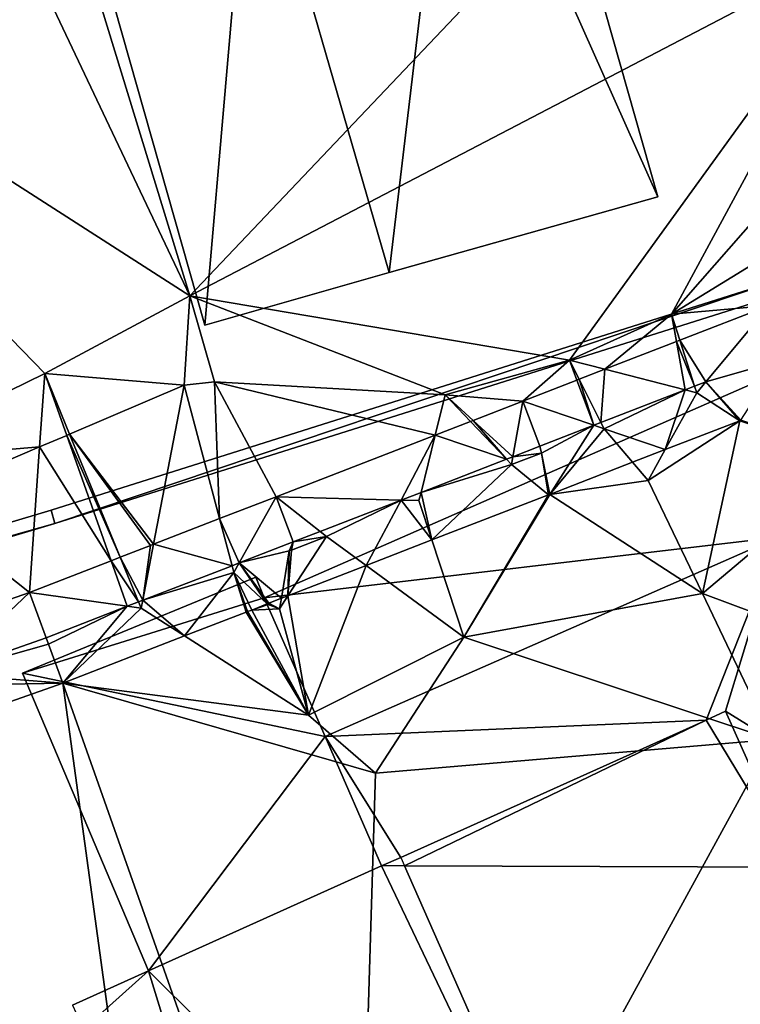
# Model space of a CAD drawing. Header units: inches. Extents: x 573046 to 573309, y 6670408 to 6670677.
# Tile 101 of 111: x 573228 to 573238, y 6670630 to 6670644. Entities that reach past the tile are written whole.
import ezdxf

# ---------------------------------------------------------------- set-up
doc = ezdxf.new("R2010")
doc.units = ezdxf.units.IN
doc.header["$MEASUREMENT"] = 0
for name, color, linetype in [('Bygning', 10, 'Continuous'), ('Objekter_Gjerde', 10, 'Continuous'), ('Objekter_Mur', 10, 'Continuous'), ('Terreng_ortofoto', 10, 'Continuous')]:
    doc.layers.add(name, color=color, linetype=linetype)

msp = doc.modelspace()

# ---------------------------------------------------------------- linework, layer by layer
at = {"layer": 'Terreng_ortofoto'}
for points in [[(573063.36, 6670640.044, 213.26), (573270.643, 6670672.982, 219), (573292.127, 6670676.396, 220.205)], [(573063.36, 6670640.044, 213.26), (573219.599, 6670664.87, 221.75), (573270.643, 6670672.982, 219)], [(573230.352, 6670640.251, 220.22), (573227.38, 6670649.927, 220.79), (573225.86, 6670649.71, 220.83)], [(573230.352, 6670640.251, 220.22), (573239.03, 6670649.39, 220), (573227.38, 6670649.927, 220.79)], [(573230.352, 6670640.251, 220.22), (573225.86, 6670649.71, 220.83), (573221.86, 6670645.71, 220.57)], [(573230.352, 6670640.251, 220.22), (573240.27, 6670645.43, 220), (573239.03, 6670649.39, 220)], [(573230.352, 6670640.251, 220.22), (573221.86, 6670645.71, 220.57), (573228.25, 6670639.13, 220.22)], [(573225.64, 6670637.85, 220.145), (573228.25, 6670639.13, 220.22), (573221.86, 6670645.71, 220.57)], [(573230.352, 6670640.251, 220.22), (573235.85, 6670639.32, 220), (573240.27, 6670645.43, 220)], [(573235.85, 6670639.32, 220), (573237.33, 6670639.99, 220), (573240.27, 6670645.43, 220)], [(573237.33, 6670639.99, 220), (573240.27, 6670643.34, 220), (573240.27, 6670645.43, 220)], [(573237.33, 6670639.99, 220), (573238.93, 6670640.97, 220), (573240.27, 6670643.34, 220)], [(573237.33, 6670639.99, 220), (573238.747, 6670640.114, 219.739), (573238.93, 6670640.97, 220)], [(573230.352, 6670640.251, 220.22), (573228.25, 6670639.13, 220.22), (573230.27, 6670638.96, 220)], [(573230.352, 6670640.251, 220.22), (573230.27, 6670638.96, 220), (573230.71, 6670639.01, 220)], [(573230.352, 6670640.251, 220.22), (573230.71, 6670639.01, 220), (573234.05, 6670638.82, 220)], [(573230.352, 6670640.251, 220.22), (573234.05, 6670638.82, 220), (573235.85, 6670639.32, 220)], [(573237.33, 6670639.99, 220), (573237.451, 6670639.611, 219.715), (573238.747, 6670640.114, 219.739)], [(573238.747, 6670640.114, 219.739), (573237.451, 6670639.611, 219.715), (573237.826, 6670639.006, 219.448)], [(573238.889, 6670639.311, 219.217), (573238.747, 6670640.114, 219.739), (573237.826, 6670639.006, 219.448)], [(573235.85, 6670639.32, 220), (573236.362, 6670639.189, 219.695), (573237.33, 6670639.99, 220)], [(573237.33, 6670639.99, 220), (573236.362, 6670639.189, 219.695), (573237.402, 6670639.592, 219.714)], [(573237.33, 6670639.99, 220), (573237.402, 6670639.592, 219.714), (573237.451, 6670639.611, 219.715)], [(573236.362, 6670639.189, 219.695), (573237.528, 6670638.89, 219.453), (573237.402, 6670639.592, 219.714)], [(573237.451, 6670639.611, 219.715), (573237.402, 6670639.592, 219.714), (573237.664, 6670638.943, 219.451)], [(573237.528, 6670638.89, 219.453), (573237.664, 6670638.943, 219.451), (573237.402, 6670639.592, 219.714)], [(573237.451, 6670639.611, 219.715), (573237.664, 6670638.943, 219.451), (573237.826, 6670639.006, 219.448)], [(573234.05, 6670638.82, 220), (573235.174, 6670638.728, 219.674), (573235.85, 6670639.32, 220)], [(573235.85, 6670639.32, 220), (573235.174, 6670638.728, 219.674), (573235.959, 6670639.033, 219.688)], [(573235.85, 6670639.32, 220), (573235.959, 6670639.033, 219.688), (573235.99, 6670639.045, 219.689)], [(573235.85, 6670639.32, 220), (573235.99, 6670639.045, 219.689), (573236.362, 6670639.189, 219.695)], [(573238.335, 6670638.452, 219), (573238.889, 6670639.311, 219.217), (573237.826, 6670639.006, 219.448)], [(573236.362, 6670639.189, 219.695), (573235.99, 6670639.045, 219.689), (573236.308, 6670638.417, 219.473)], [(573236.362, 6670639.189, 219.695), (573236.308, 6670638.417, 219.473), (573237.528, 6670638.89, 219.453)], [(573225.64, 6670637.85, 220.145), (573228.175, 6670638.064, 220), (573228.25, 6670639.13, 220.22)], [(573228.25, 6670639.13, 220.22), (573228.175, 6670638.064, 220), (573228.568, 6670638.232, 220)], [(573228.25, 6670639.13, 220.22), (573228.568, 6670638.232, 220), (573228.611, 6670638.251, 220)], [(573228.25, 6670639.13, 220.22), (573228.611, 6670638.251, 220), (573230.27, 6670638.96, 220)], [(573235.174, 6670638.728, 219.674), (573236.206, 6670638.378, 219.474), (573235.959, 6670639.033, 219.688)], [(573235.959, 6670639.033, 219.688), (573236.206, 6670638.378, 219.474), (573235.99, 6670639.045, 219.689)], [(573236.206, 6670638.378, 219.474), (573236.308, 6670638.417, 219.473), (573235.99, 6670639.045, 219.689)], [(573229.826, 6670636.655, 219.576), (573230.27, 6670638.96, 220), (573228.611, 6670638.251, 220)], [(573229.826, 6670636.655, 219.576), (573230.782, 6670637.026, 219.593), (573230.27, 6670638.96, 220)], [(573230.27, 6670638.96, 220), (573230.782, 6670637.026, 219.593), (573230.71, 6670639.01, 220)], [(573230.71, 6670639.01, 220), (573233.906, 6670638.237, 219.65), (573234.05, 6670638.82, 220)], [(573230.71, 6670639.01, 220), (573230.782, 6670637.026, 219.593), (573231.601, 6670637.343, 219.608)], [(573230.71, 6670639.01, 220), (573231.601, 6670637.343, 219.608), (573233.906, 6670638.237, 219.65)], [(573236.354, 6670638.328, 219), (573237.528, 6670638.89, 219.453), (573236.308, 6670638.417, 219.473)], [(573236.354, 6670638.328, 219), (573237.239, 6670638.027, 219), (573237.528, 6670638.89, 219.453)], [(573237.695, 6670638.848, 219), (573237.528, 6670638.89, 219.453), (573237.239, 6670638.027, 219)], [(573237.695, 6670638.848, 219), (573237.664, 6670638.943, 219.451), (573237.528, 6670638.89, 219.453)], [(573237.695, 6670638.848, 219), (573237.826, 6670639.006, 219.448), (573237.664, 6670638.943, 219.451)], [(573238.318, 6670638.441, 219), (573237.826, 6670639.006, 219.448), (573237.695, 6670638.848, 219)], [(573238.318, 6670638.441, 219), (573238.335, 6670638.452, 219), (573237.826, 6670639.006, 219.448)], [(573234.05, 6670638.82, 220), (573233.906, 6670638.237, 219.65), (573234.416, 6670638.435, 219.66)], [(573234.05, 6670638.82, 220), (573234.455, 6670638.45, 219.66), (573235.174, 6670638.728, 219.674)], [(573234.05, 6670638.82, 220), (573234.416, 6670638.435, 219.66), (573234.455, 6670638.45, 219.66)], [(573238.318, 6670638.441, 219), (573237.695, 6670638.848, 219), (573237.239, 6670638.027, 219)], [(573235.033, 6670637.923, 219.493), (573235.174, 6670638.728, 219.674), (573234.455, 6670638.45, 219.66)], [(573235.033, 6670637.923, 219.493), (573235.423, 6670638.074, 219.487), (573235.174, 6670638.728, 219.674)], [(573235.423, 6670638.074, 219.487), (573236.206, 6670638.378, 219.474), (573235.174, 6670638.728, 219.674)], [(573234.938, 6670637.886, 219.494), (573234.455, 6670638.45, 219.66), (573234.416, 6670638.435, 219.66)], [(573235.033, 6670637.923, 219.493), (573234.455, 6670638.45, 219.66), (573234.938, 6670637.886, 219.494)], [(573238.318, 6670638.441, 219), (573240.07, 6670637.87, 218), (573238.335, 6670638.452, 219)], [(573234.938, 6670637.886, 219.494), (573234.416, 6670638.435, 219.66), (573233.906, 6670638.237, 219.65)], [(573235.423, 6670638.074, 219.487), (573235.444, 6670637.975, 218.947), (573236.206, 6670638.378, 219.474)], [(573235.566, 6670637.374, 219), (573236.206, 6670638.378, 219.474), (573235.444, 6670637.975, 218.947)], [(573235.566, 6670637.374, 219), (573236.354, 6670638.328, 219), (573236.206, 6670638.378, 219.474)], [(573235.566, 6670637.374, 219), (573236.765, 6670637.844, 219), (573236.354, 6670638.328, 219)], [(573236.354, 6670638.328, 219), (573236.308, 6670638.417, 219.473), (573236.206, 6670638.378, 219.474)], [(573236.354, 6670638.328, 219), (573236.765, 6670637.844, 219), (573237.239, 6670638.027, 219)], [(573237.78, 6670635.94, 218), (573238.318, 6670638.441, 219), (573236.99, 6670637.58, 219)], [(573236.99, 6670637.58, 219), (573238.318, 6670638.441, 219), (573237.239, 6670638.027, 219)], [(573237.78, 6670635.94, 218), (573240.07, 6670637.87, 218), (573238.318, 6670638.441, 219)], [(573229.211, 6670636.417, 219.564), (573228.568, 6670638.232, 220), (573228.175, 6670638.064, 220)], [(573229.343, 6670636.468, 219.567), (573228.611, 6670638.251, 220), (573228.568, 6670638.232, 220)], [(573229.211, 6670636.417, 219.564), (573229.343, 6670636.468, 219.567), (573228.568, 6670638.232, 220)], [(573229.343, 6670636.468, 219.567), (573229.781, 6670636.638, 219.575), (573228.611, 6670638.251, 220)], [(573229.781, 6670636.638, 219.575), (573229.826, 6670636.655, 219.576), (573228.611, 6670638.251, 220)], [(573231.601, 6670637.343, 219.608), (573233.412, 6670637.295, 219.519), (573233.906, 6670638.237, 219.65)], [(573233.412, 6670637.295, 219.519), (573233.701, 6670637.406, 219.514), (573233.906, 6670638.237, 219.65)], [(573234.938, 6670637.886, 219.494), (573233.906, 6670638.237, 219.65), (573233.701, 6670637.406, 219.514)], [(573226.353, 6670637.285, 220), (573228.175, 6670638.064, 220), (573225.64, 6670637.85, 220.145)], [(573228.028, 6670635.958, 219.543), (573228.175, 6670638.064, 220), (573226.353, 6670637.285, 220)], [(573228.028, 6670635.958, 219.543), (573229.211, 6670636.417, 219.564), (573228.175, 6670638.064, 220)], [(573235.033, 6670637.923, 219.493), (573235.444, 6670637.975, 218.947), (573235.423, 6670638.074, 219.487)], [(573236.99, 6670637.58, 219), (573237.239, 6670638.027, 219), (573236.765, 6670637.844, 219)], [(573235.012, 6670637.808, 218.922), (573234.938, 6670637.886, 219.494), (573233.701, 6670637.406, 219.514)], [(573235.012, 6670637.808, 218.922), (573235.033, 6670637.923, 219.493), (573234.938, 6670637.886, 219.494)], [(573235.546, 6670637.371, 219), (573235.444, 6670637.975, 218.947), (573235.012, 6670637.808, 218.922)], [(573235.012, 6670637.808, 218.922), (573235.444, 6670637.975, 218.947), (573235.033, 6670637.923, 219.493)], [(573235.546, 6670637.371, 219), (573235.566, 6670637.374, 219), (573235.444, 6670637.975, 218.947)], [(573233.858, 6670636.717, 218.586), (573235.012, 6670637.808, 218.922), (573233.701, 6670637.406, 219.514)], [(573233.858, 6670636.717, 218.586), (573235.546, 6670637.371, 219), (573235.012, 6670637.808, 218.922)], [(573235.566, 6670637.374, 219), (573236.99, 6670637.58, 219), (573236.765, 6670637.844, 219)], [(573237.78, 6670635.94, 218), (573240.47, 6670634.94, 217), (573240.07, 6670637.87, 218)], [(573237.78, 6670635.94, 218), (573236.99, 6670637.58, 219), (573235.566, 6670637.374, 219)], [(573231.065, 6670636.385, 219.556), (573231.601, 6670637.343, 219.608), (573230.782, 6670637.026, 219.593)], [(573231.847, 6670636.688, 219.543), (573231.601, 6670637.343, 219.608), (573231.065, 6670636.385, 219.556)], [(573231.847, 6670636.688, 219.543), (573232.239, 6670636.84, 219.537), (573231.601, 6670637.343, 219.608)], [(573232.239, 6670636.84, 219.537), (573233.412, 6670637.295, 219.519), (573231.601, 6670637.343, 219.608)], [(573233.671, 6670637.288, 218.593), (573233.701, 6670637.406, 219.514), (573233.412, 6670637.295, 219.519)], [(573233.858, 6670636.717, 218.586), (573233.701, 6670637.406, 219.514), (573233.671, 6670637.288, 218.593)], [(573234.32, 6670635.31, 218), (573235.546, 6670637.371, 219), (573233.858, 6670636.717, 218.586)], [(573234.32, 6670635.31, 218), (573237.78, 6670635.94, 218), (573235.566, 6670637.374, 219)], [(573234.32, 6670635.31, 218), (573235.566, 6670637.374, 219), (573235.546, 6670637.371, 219)], [(573228.028, 6670635.958, 219.543), (573226.353, 6670637.285, 220), (573226.234, 6670635.327, 219.557)], [(573232.33, 6670636.768, 218.264), (573233.412, 6670637.295, 219.519), (573232.239, 6670636.84, 219.537)], [(573232.33, 6670636.768, 218.264), (573232.904, 6670636.347, 218.352), (573233.412, 6670637.295, 219.519)], [(573232.904, 6670636.347, 218.352), (573233.858, 6670636.717, 218.586), (573233.412, 6670637.295, 219.519)], [(573233.858, 6670636.717, 218.586), (573233.671, 6670637.288, 218.593), (573233.412, 6670637.295, 219.519)], [(573230.963, 6670636.345, 219.557), (573230.782, 6670637.026, 219.593), (573229.826, 6670636.655, 219.576)], [(573231.065, 6670636.385, 219.556), (573230.782, 6670637.026, 219.593), (573230.963, 6670636.345, 219.557)], [(573231.772, 6670635.908, 218.074), (573232.33, 6670636.768, 218.264), (573231.823, 6670636.571, 217.834)], [(573231.772, 6670635.908, 218.074), (573232.904, 6670636.347, 218.352), (573232.33, 6670636.768, 218.264)], [(573231.847, 6670636.688, 219.543), (573231.823, 6670636.571, 217.834), (573232.33, 6670636.768, 218.264)], [(573231.847, 6670636.688, 219.543), (573232.33, 6670636.768, 218.264), (573232.239, 6670636.84, 219.537)], [(573229.67, 6670635.844, 219.578), (573229.781, 6670636.638, 219.575), (573229.343, 6670636.468, 219.567)], [(573229.67, 6670635.844, 219.578), (573230.963, 6670636.345, 219.557), (573229.826, 6670636.655, 219.576)], [(573229.67, 6670635.844, 219.578), (573229.826, 6670636.655, 219.576), (573229.781, 6670636.638, 219.575)], [(573231.847, 6670636.688, 219.543), (573231.065, 6670636.385, 219.556), (573231.793, 6670636.559, 217.808)], [(573231.847, 6670636.688, 219.543), (573231.793, 6670636.559, 217.808), (573231.823, 6670636.571, 217.834)], [(573232.904, 6670636.347, 218.352), (573234.32, 6670635.31, 218), (573233.858, 6670636.717, 218.586)], [(573229.609, 6670635.82, 219.579), (573229.343, 6670636.468, 219.567), (573229.211, 6670636.417, 219.564)], [(573229.609, 6670635.82, 219.579), (573229.67, 6670635.844, 219.578), (573229.343, 6670636.468, 219.567)], [(573231.065, 6670636.385, 219.556), (573231.681, 6670635.873, 218.052), (573231.793, 6670636.559, 217.808)], [(573231.772, 6670635.908, 218.074), (573231.793, 6670636.559, 217.808), (573231.681, 6670635.873, 218.052)], [(573231.772, 6670635.908, 218.074), (573231.823, 6670636.571, 217.834), (573231.793, 6670636.559, 217.808)], [(573229.445, 6670635.757, 219.581), (573229.211, 6670636.417, 219.564), (573228.028, 6670635.958, 219.543)], [(573229.445, 6670635.757, 219.581), (573229.609, 6670635.82, 219.579), (573229.211, 6670636.417, 219.564)], [(573230.989, 6670636.248, 217.125), (573230.963, 6670636.345, 219.557), (573229.67, 6670635.844, 219.578)], [(573230.989, 6670636.248, 217.125), (573231.065, 6670636.385, 219.556), (573230.963, 6670636.345, 219.557)], [(573230.989, 6670636.248, 217.125), (573231.47, 6670635.791, 218), (573231.065, 6670636.385, 219.556)], [(573231.47, 6670635.791, 218), (573231.495, 6670635.801, 218.006), (573231.065, 6670636.385, 219.556)], [(573231.065, 6670636.385, 219.556), (573231.495, 6670635.801, 218.006), (573231.681, 6670635.873, 218.052)], [(573231.772, 6670635.908, 218.074), (573232.07, 6670634.18, 217), (573232.904, 6670636.347, 218.352)], [(573232.07, 6670634.18, 217), (573234.32, 6670635.31, 218), (573232.904, 6670636.347, 218.352)], [(573230.989, 6670636.248, 217.125), (573229.67, 6670635.844, 219.578), (573230.274, 6670635.327, 216.95)], [(573230.989, 6670636.248, 217.125), (573230.274, 6670635.327, 216.95), (573231.168, 6670635.674, 217)], [(573230.989, 6670636.248, 217.125), (573231.168, 6670635.674, 217), (573231.187, 6670635.68, 217)], [(573230.989, 6670636.248, 217.125), (573231.187, 6670635.68, 217), (573231.25, 6670635.7, 217)], [(573230.989, 6670636.248, 217.125), (573231.25, 6670635.7, 217), (573231.47, 6670635.791, 218)], [(573226.781, 6670634.778, 219.562), (573228.028, 6670635.958, 219.543), (573226.234, 6670635.327, 219.557)], [(573228.27, 6670635.301, 219.6), (573228.028, 6670635.958, 219.543), (573226.781, 6670634.778, 219.562)], [(573228.27, 6670635.301, 219.6), (573229.445, 6670635.757, 219.581), (573228.028, 6670635.958, 219.543)], [(573231.65, 6670635.72, 218), (573232.07, 6670634.18, 217), (573231.772, 6670635.908, 218.074)], [(573231.65, 6670635.72, 218), (573231.772, 6670635.908, 218.074), (573231.681, 6670635.873, 218.052)], [(573234.32, 6670635.31, 218), (573238.79, 6670633.83, 217), (573237.78, 6670635.94, 218)], [(573237.78, 6670635.94, 218), (573238.79, 6670633.83, 217), (573240.47, 6670634.94, 217)], [(573228.27, 6670635.301, 219.6), (573228.305, 6670635.207, 216.853), (573229.445, 6670635.757, 219.581)], [(573229.445, 6670635.757, 219.581), (573228.305, 6670635.207, 216.853), (573228.512, 6670634.644, 216.853)], [(573229.647, 6670635.728, 216.928), (573229.445, 6670635.757, 219.581), (573228.512, 6670634.644, 216.853)], [(573229.647, 6670635.728, 216.928), (573229.609, 6670635.82, 219.579), (573229.445, 6670635.757, 219.581)], [(573229.647, 6670635.728, 216.928), (573229.67, 6670635.844, 219.578), (573229.609, 6670635.82, 219.579)], [(573229.647, 6670635.728, 216.928), (573230.274, 6670635.327, 216.95), (573229.67, 6670635.844, 219.578)], [(573231.25, 6670635.7, 217), (573231.488, 6670635.783, 218), (573231.47, 6670635.791, 218)], [(573231.65, 6670635.72, 218), (573231.488, 6670635.783, 218), (573231.25, 6670635.7, 217)], [(573231.47, 6670635.791, 218), (573231.488, 6670635.783, 218), (573231.495, 6670635.801, 218.006)], [(573231.65, 6670635.72, 218), (573231.495, 6670635.801, 218.006), (573231.488, 6670635.783, 218)], [(573231.65, 6670635.72, 218), (573231.681, 6670635.873, 218.052), (573231.495, 6670635.801, 218.006)], [(573229.647, 6670635.728, 216.928), (573228.512, 6670634.644, 216.853), (573230.274, 6670635.327, 216.95)], [(573231.168, 6670635.674, 217), (573230.274, 6670635.327, 216.95), (573232.07, 6670634.18, 217)], [(573231.168, 6670635.674, 217), (573232.07, 6670634.18, 217), (573231.187, 6670635.68, 217)], [(573231.25, 6670635.7, 217), (573231.187, 6670635.68, 217), (573232.07, 6670634.18, 217)], [(573231.65, 6670635.72, 218), (573231.25, 6670635.7, 217), (573232.07, 6670634.18, 217)], [(573232.07, 6670634.18, 217), (573230.274, 6670635.327, 216.95), (573228.512, 6670634.644, 216.853)], [(573228.27, 6670635.301, 219.6), (573226.781, 6670634.778, 219.562), (573228.305, 6670635.207, 216.853)], [(573226.781, 6670634.778, 219.562), (573228.512, 6670634.644, 216.853), (573228.305, 6670635.207, 216.853)], [(573232.07, 6670634.18, 217), (573233.04, 6670633.34, 217), (573234.32, 6670635.31, 218)], [(573234.32, 6670635.31, 218), (573233.04, 6670633.34, 217), (573238.79, 6670633.83, 217)], [(573226.603, 6670634.609, 216.883), (573228.512, 6670634.644, 216.853), (573226.781, 6670634.778, 219.562)], [(573226.603, 6670634.609, 216.883), (573224.408, 6670633.201, 216.926), (573228.512, 6670634.644, 216.853)], [(573228.512, 6670634.644, 216.853), (573224.408, 6670633.201, 216.926), (573230.282, 6670621.731, 216.049)], [(573232.07, 6670634.18, 217), (573228.512, 6670634.644, 216.853), (573233.04, 6670633.34, 217)], [(573228.512, 6670634.644, 216.853), (573230.282, 6670621.731, 216.049), (573232.72, 6670622.732, 216.019)], [(573228.512, 6670634.644, 216.853), (573232.72, 6670622.732, 216.019), (573233.04, 6670633.34, 217)], [(573238.79, 6670633.83, 217), (573233.04, 6670633.34, 217), (573232.72, 6670622.732, 216.019)], [(573238.79, 6670633.83, 217), (573232.72, 6670622.732, 216.019), (573242.17, 6670620.97, 215.97)], [(573224.408, 6670633.201, 216.926), (573227.844, 6670620.73, 216.079), (573230.282, 6670621.731, 216.049)]]:
    msp.add_3dface(points, dxfattribs=at)

# ---------------------------------------------------------------- meshes
at = {"layer": 'Bygning', "color": 74, "true_color": 0x55aa00}
mesh = msp.add_polyface(dxfattribs=at)
corners = [(573231.237, 6670647.52, 222.69), (573233.24, 6670640.59, 222.69), (573234.16, 6670648.35, 222.49), (573237.13, 6670641.689, 222.4), (573235.16, 6670648.631, 222.43)]
mesh.append_faces([[corners[k] for k in face] for face in [(2, 1, 3), (2, 3, 4), (0, 1, 2)]])
mesh = msp.add_polyface(dxfattribs=at)
corners = [(573237.13, 6670641.689, 222.4), (573237.13, 6670641.689, 220.063), (573235.16, 6670648.631, 220.226), (573235.16, 6670648.631, 222.43)]
mesh.append_faces([[corners[k] for k in face] for face in [(3, 0, 2), (0, 1, 2)]])
mesh = msp.add_polyface(dxfattribs=at)
corners = [(573231.237, 6670647.52, 222.69), (573230.57, 6670639.83, 222.4), (573233.24, 6670640.59, 222.69), (573228.6, 6670646.77, 222.42)]
mesh.append_faces([[corners[k] for k in face] for face in [(0, 3, 1), (0, 1, 2)]])
mesh = msp.add_polyface(dxfattribs=at)
corners = [(573230.57, 6670639.83, 222.4), (573228.6, 6670646.77, 220.588), (573230.57, 6670639.83, 220.146), (573228.6, 6670646.77, 222.42)]
mesh.append_faces([[corners[k] for k in face] for face in [(0, 3, 1), (0, 1, 2)]])
mesh = msp.add_polyface(dxfattribs=at)
corners = [(573237.13, 6670641.689, 222.4), (573233.24, 6670640.59, 220.148), (573237.13, 6670641.689, 220.063), (573233.24, 6670640.59, 222.69)]
mesh.append_faces([[corners[k] for k in face] for face in [(0, 3, 1), (0, 1, 2)]])
mesh = msp.add_polyface(dxfattribs=at)
corners = [(573230.57, 6670639.83, 222.4), (573230.57, 6670639.83, 220.146), (573233.24, 6670640.59, 220.148), (573233.24, 6670640.59, 222.69)]
mesh.append_faces([[corners[k] for k in face] for face in [(3, 0, 2), (0, 1, 2)]])
mesh = msp.add_polyface(dxfattribs=at)
corners = [(573239.92, 6670639.6, 218.7), (573239.92, 6670639.6, 217.7), (573231.43, 6670635.881, 217.89), (573231.43, 6670635.881, 218.74)]
mesh.append_faces([[corners[k] for k in face] for face in [(3, 0, 2), (0, 1, 2)]])
mesh = msp.add_polyface(dxfattribs=at)
corners = [(573232.31, 6670633.869, 220.08), (573238.88, 6670636.76, 220.088), (573231.43, 6670635.881, 218.74), (573239.92, 6670639.6, 218.7), (573240.8, 6670637.609, 220.09)]
mesh.append_faces([[corners[k] for k in face] for face in [(1, 4, 3), (2, 1, 3), (0, 1, 2)]])
mesh = msp.add_polyface(dxfattribs=at)
corners = [(573238.88, 6670636.76, 220.088), (573232.31, 6670633.869, 220.08), (573237.83, 6670634.109, 218.95), (573233.41, 6670632.119, 218.639), (573233.13, 6670632, 218.62)]
mesh.append_faces([[corners[k] for k in face] for face in [(1, 4, 3), (2, 1, 3), (0, 1, 2)]])
mesh = msp.add_polyface(dxfattribs=at)
corners = [(573237.83, 6670634.109, 218.95), (573238.11, 6670634.24, 219.06), (573238.88, 6670636.76, 220.09), (573240.66, 6670632.66, 220.11), (573239.12, 6670631.98, 219.06)]
mesh.append_faces([[corners[k] for k in face] for face in [(1, 4, 3), (1, 3, 2), (0, 1, 2)]])
mesh = msp.add_polyface(dxfattribs=at)
corners = [(573227.93, 6670634.789, 216.486), (573231.31, 6670636.18, 217.236), (573227.93, 6670634.789, 217.236), (573231.31, 6670636.18, 216.486)]
mesh.append_faces([[corners[k] for k in face] for face in [(0, 3, 1), (0, 1, 2)]])
mesh = msp.add_polyface(dxfattribs=at)
corners = [(573227.93, 6670634.789, 216.486), (573231.31, 6670636.18, 217.236), (573227.93, 6670634.789, 217.236), (573231.31, 6670636.18, 216.486)]
mesh.append_faces([[corners[k] for k in face] for face in [(0, 3, 1), (0, 1, 2)]])
mesh = msp.add_polyface(dxfattribs=at)
corners = [(573227.93, 6670634.789, 216.486), (573231.31, 6670636.18, 215.486), (573227.93, 6670634.789, 215.486), (573231.31, 6670636.18, 216.486)]
mesh.append_faces([[corners[k] for k in face] for face in [(0, 3, 1), (0, 1, 2)]])
mesh = msp.add_polyface(dxfattribs=at)
corners = [(573232.31, 6670633.869, 216.47), (573227.93, 6670634.789, 216.486), (573229.751, 6670630.478, 216.47), (573233.13, 6670632, 216.47), (573231.43, 6670635.881, 216.47), (573231.31, 6670636.18, 216.486)]
mesh.append_faces([[corners[k] for k in face] for face in [(4, 1, 0), (4, 5, 1), (2, 3, 0), (0, 1, 2)]])
mesh = msp.add_polyface(dxfattribs=at)
corners = [(573231.31, 6670636.18, 216.486), (573231.43, 6670635.881, 217.236), (573231.31, 6670636.18, 217.236), (573231.43, 6670635.881, 216.486)]
mesh.append_faces([[corners[k] for k in face] for face in [(0, 3, 1), (0, 1, 2)]])
mesh = msp.add_polyface(dxfattribs=at)
corners = [(573231.31, 6670636.18, 216.486), (573231.43, 6670635.881, 217.236), (573231.31, 6670636.18, 217.236), (573231.43, 6670635.881, 216.486)]
mesh.append_faces([[corners[k] for k in face] for face in [(0, 3, 1), (0, 1, 2)]])
mesh = msp.add_polyface(dxfattribs=at)
corners = [(573231.31, 6670636.18, 216.486), (573231.43, 6670635.881, 215.486), (573231.31, 6670636.18, 215.486), (573231.43, 6670635.881, 216.486)]
mesh.append_faces([[corners[k] for k in face] for face in [(0, 3, 1), (0, 1, 2)]])
mesh = msp.add_polyface(dxfattribs=at)
corners = [(573231.43, 6670635.881, 218.74), (573231.43, 6670635.881, 217.89), (573232.31, 6670633.869, 216.994), (573232.31, 6670633.869, 220.08)]
mesh.append_faces([[corners[k] for k in face] for face in [(3, 0, 2), (0, 1, 2)]])
mesh = msp.add_polyface(dxfattribs=at)
corners = [(573231.43, 6670635.881, 216.47), (573232.31, 6670633.869, 217.22), (573231.43, 6670635.881, 217.22), (573232.31, 6670633.869, 216.47)]
mesh.append_faces([[corners[k] for k in face] for face in [(0, 3, 1), (0, 1, 2)]])
mesh = msp.add_polyface(dxfattribs=at)
corners = [(573231.43, 6670635.881, 216.47), (573232.31, 6670633.869, 217.22), (573231.43, 6670635.881, 217.22), (573232.31, 6670633.869, 216.47)]
mesh.append_faces([[corners[k] for k in face] for face in [(0, 3, 1), (0, 1, 2)]])
mesh = msp.add_polyface(dxfattribs=at)
corners = [(573229.751, 6670630.478, 216.486), (573227.93, 6670634.789, 217.236), (573229.751, 6670630.478, 217.236), (573227.93, 6670634.789, 216.486)]
mesh.append_faces([[corners[k] for k in face] for face in [(0, 3, 1), (0, 1, 2)]])
mesh = msp.add_polyface(dxfattribs=at)
corners = [(573229.751, 6670630.478, 216.486), (573227.93, 6670634.789, 217.236), (573229.751, 6670630.478, 217.236), (573227.93, 6670634.789, 216.486)]
mesh.append_faces([[corners[k] for k in face] for face in [(0, 3, 1), (0, 1, 2)]])
mesh = msp.add_polyface(dxfattribs=at)
corners = [(573229.751, 6670630.478, 216.486), (573227.93, 6670634.789, 215.486), (573229.751, 6670630.478, 215.486), (573227.93, 6670634.789, 216.486)]
mesh.append_faces([[corners[k] for k in face] for face in [(0, 3, 1), (0, 1, 2)]])
mesh = msp.add_polyface(dxfattribs=at)
corners = [(573237.83, 6670634.109, 219.314), (573233.463, 6670631.999, 223.301), (573239.12, 6670631.98, 219.06), (573238.11, 6670634.24, 219.06), (573233.41, 6670632.119, 223.3)]
mesh.append_faces([[corners[k] for k in face] for face in [(4, 1, 0), (2, 3, 0), (0, 1, 2)]])
mesh = msp.add_polyface(dxfattribs=at)
corners = [(573238.11, 6670634.24, 219.06), (573238.11, 6670634.24, 219.01), (573237.83, 6670634.109, 218.95), (573237.83, 6670634.109, 219.314)]
mesh.append_faces([[corners[k] for k in face] for face in [(3, 0, 2), (0, 1, 2)]])
mesh = msp.add_polyface(dxfattribs=at)
corners = [(573237.83, 6670634.109, 219.314), (573237.83, 6670634.109, 218.95), (573233.41, 6670632.119, 218.639), (573233.41, 6670632.119, 223.3)]
mesh.append_faces([[corners[k] for k in face] for face in [(3, 0, 2), (0, 1, 2)]])
mesh = msp.add_polyface(dxfattribs=at)
corners = [(573233.13, 6670632, 218.62), (573232.31, 6670633.869, 216.994), (573233.13, 6670632, 216.875), (573232.31, 6670633.869, 220.08)]
mesh.append_faces([[corners[k] for k in face] for face in [(0, 3, 1), (0, 1, 2)]])
mesh = msp.add_polyface(dxfattribs=at)
corners = [(573232.31, 6670633.869, 216.47), (573233.13, 6670632, 217.22), (573232.31, 6670633.869, 217.22), (573233.13, 6670632, 216.47)]
mesh.append_faces([[corners[k] for k in face] for face in [(0, 3, 1), (0, 1, 2)]])
mesh = msp.add_polyface(dxfattribs=at)
corners = [(573232.31, 6670633.869, 216.47), (573233.13, 6670632, 217.22), (573232.31, 6670633.869, 217.22), (573233.13, 6670632, 216.47)]
mesh.append_faces([[corners[k] for k in face] for face in [(0, 3, 1), (0, 1, 2)]])
mesh = msp.add_polyface(dxfattribs=at)
corners = [(573233.13, 6670632, 223.06), (573233.41, 6670632.119, 218.639), (573233.13, 6670632, 218.62), (573233.41, 6670632.119, 223.3)]
mesh.append_faces([[corners[k] for k in face] for face in [(0, 3, 1), (0, 1, 2)]])
mesh = msp.add_polyface(dxfattribs=at)
corners = [(573233.463, 6670631.999, 223.301), (573233.13, 6670632, 223.06), (573233.41, 6670632.119, 223.3)]
mesh.append_faces([[corners[k] for k in face] for face in [(0, 1, 2)]])
mesh = msp.add_polyface(dxfattribs=at)
corners = [(573233.463, 6670631.999, 223.301), (573233.13, 6670632, 223.06), (573233.41, 6670632.119, 223.3)]
mesh.append_faces([[corners[k] for k in face] for face in [(0, 1, 2)]])
mesh = msp.add_polyface(dxfattribs=at)
corners = [(573232.86, 6670620.609, 219.06), (573237.55, 6670622.73, 223.34), (573232.63, 6670621.119, 219.06), (573233.463, 6670631.999, 223.301), (573233.13, 6670632, 223.06), (573228.65, 6670629.98, 219.06), (573228.81, 6670629.631, 219.06), (573229.751, 6670630.478, 220.043)]
mesh.append_faces([[corners[k] for k in face] for face in [(2, 1, 7), (7, 1, 4), (6, 2, 7), (5, 6, 7), (1, 3, 4), (0, 1, 2)]])
mesh = msp.add_polyface(dxfattribs=at)
corners = [(573233.13, 6670632, 216.47), (573229.751, 6670630.478, 217.22), (573233.13, 6670632, 217.22), (573229.751, 6670630.478, 216.47)]
mesh.append_faces([[corners[k] for k in face] for face in [(0, 3, 1), (0, 1, 2)]])
mesh = msp.add_polyface(dxfattribs=at)
corners = [(573233.13, 6670632, 216.47), (573229.751, 6670630.478, 217.22), (573233.13, 6670632, 217.22), (573229.751, 6670630.478, 216.47)]
mesh.append_faces([[corners[k] for k in face] for face in [(0, 3, 1), (0, 1, 2)]])
mesh = msp.add_polyface(dxfattribs=at)
corners = [(573229.751, 6670630.478, 220.043), (573233.13, 6670632, 216.875), (573229.751, 6670630.478, 216.569), (573233.13, 6670632, 223.06)]
mesh.append_faces([[corners[k] for k in face] for face in [(0, 3, 1), (0, 1, 2)]])
mesh = msp.add_polyface(dxfattribs=at)
corners = [(573237.55, 6670622.73, 223.34), (573242.32, 6670624.869, 219.06), (573239.12, 6670631.98, 219.06), (573233.463, 6670631.999, 223.301)]
mesh.append_faces([[corners[k] for k in face] for face in [(3, 0, 2), (0, 1, 2)]])
mesh = msp.add_polyface(dxfattribs=at)
corners = [(573228.65, 6670629.98, 219.06), (573229.751, 6670630.478, 216.569), (573228.65, 6670629.98, 216.581), (573229.751, 6670630.478, 220.043)]
mesh.append_faces([[corners[k] for k in face] for face in [(0, 3, 1), (0, 1, 2)]])
at = {"layer": 'Objekter_Gjerde', "color": 24, "true_color": 0xaa170d}
mesh = msp.add_polyface(dxfattribs=at)
corners = [(573234.099, 6670668.202, 221.764), (573233.909, 6670668.141, 221.764), (573236.194, 6670661.073, 221.26), (573236.386, 6670661.127, 221.26), (573250.758, 6670644.512, 217.26), (573249.126, 6670645.355, 217.56), (573250.602, 6670644.367, 217.26), (573261.65, 6670619.755, 216.51), (573268.598, 6670604.15, 216.71), (573268.782, 6670604.228, 216.71), (573274.036, 6670590.345, 217.86), (573274.304, 6670590.213, 217.86), (573239.028, 6670649.232, 220.76), (573239.212, 6670649.326, 220.76), (573255.862, 6670632.738, 216.76), (573262.451, 6670586.888, 217.46), (573263.321, 6670578.977, 219.96), (573263.519, 6670579.003, 219.96), (573262.229, 6670587.034, 217.46), (573243.538, 6670644.32, 218.46), (573249.094, 6670645.145, 217.56), (573259.211, 6670624.362, 216.51), (573261.47, 6670619.667, 216.51), (573255.678, 6670632.66, 216.76), (573243.462, 6670644.102, 218.46), (573259.029, 6670624.278, 216.51), (573234.099, 6670668.202, 220.89), (573233.909, 6670668.141, 220.907), (573236.194, 6670661.073, 220.633), (573236.386, 6670661.127, 220.613), (573250.758, 6670644.512, 216.391), (573249.126, 6670645.355, 216.707), (573250.602, 6670644.367, 216.367), (573261.65, 6670619.755, 215.681), (573268.598, 6670604.15, 215.98), (573268.782, 6670604.228, 215.972), (573274.036, 6670590.345, 216.582), (573274.304, 6670590.213, 216.605), (573239.028, 6670649.232, 219.999), (573239.212, 6670649.326, 219.924), (573255.862, 6670632.738, 215.87), (573262.451, 6670586.888, 216.361), (573263.321, 6670578.977, 218.9), (573263.519, 6670579.003, 218.879), (573262.229, 6670587.034, 216.316), (573243.538, 6670644.32, 217.787), (573249.094, 6670645.145, 216.668), (573259.211, 6670624.362, 214.792), (573261.47, 6670619.667, 215.679), (573255.678, 6670632.66, 215.873), (573243.462, 6670644.102, 217.811), (573259.029, 6670624.278, 214.918)]
mesh.append_faces([[corners[k] for k in face] for face in [(21, 7, 33), (21, 33, 47), (21, 7, 33), (21, 33, 47), (22, 25, 48), (25, 51, 48), (22, 25, 48), (25, 51, 48), (14, 21, 40), (21, 47, 40), (14, 21, 40), (21, 47, 40), (25, 23, 49), (25, 49, 51), (25, 23, 49), (25, 49, 51), (8, 22, 34), (22, 48, 34), (8, 22, 34), (22, 48, 34), (7, 9, 35), (7, 35, 33), (7, 9, 35), (7, 35, 33), (4, 14, 30), (14, 40, 30), (4, 14, 30), (14, 40, 30), (23, 6, 32), (23, 32, 49), (23, 6, 32), (23, 32, 49), (9, 11, 37), (9, 37, 35), (9, 11, 37), (9, 37, 35), (10, 8, 36), (8, 34, 36), (10, 8, 36), (8, 34, 36), (6, 20, 46), (6, 46, 32), (6, 20, 46), (6, 46, 32), (5, 4, 31), (4, 30, 31), (5, 4, 31), (4, 30, 31), (18, 10, 36), (18, 36, 44), (18, 10, 36), (18, 36, 44), (11, 15, 37), (15, 41, 37), (11, 15, 37), (15, 41, 37), (20, 24, 50), (20, 50, 46), (20, 24, 50), (20, 50, 46), (19, 5, 45), (5, 31, 45), (19, 5, 45), (5, 31, 45), (16, 18, 42), (18, 44, 42), (16, 18, 42), (18, 44, 42), (15, 17, 43), (15, 43, 41), (15, 17, 43), (15, 43, 41), (13, 19, 39), (19, 45, 39), (13, 19, 39), (19, 45, 39), (24, 12, 38), (24, 38, 50), (24, 12, 38), (24, 38, 50), (17, 16, 42), (17, 42, 43), (17, 16, 42), (17, 42, 43), (3, 13, 29), (13, 39, 29), (3, 13, 29), (13, 39, 29), (12, 2, 28), (12, 28, 38), (12, 2, 28), (12, 28, 38), (0, 3, 26), (3, 29, 26), (0, 3, 26), (3, 29, 26), (2, 1, 27), (2, 27, 28), (2, 1, 27), (2, 27, 28), (1, 0, 27), (0, 26, 27), (1, 0, 27), (0, 26, 27), (45, 50, 46), (31, 46, 32), (36, 35, 34), (44, 41, 36), (49, 40, 32), (33, 48, 34), (49, 51, 47), (47, 51, 48), (38, 50, 45), (41, 37, 36), (49, 47, 40), (47, 48, 33), (39, 38, 45), (31, 45, 46), (44, 42, 41), (41, 42, 43), (40, 30, 32), (28, 39, 29), (28, 38, 39), (36, 37, 35), (33, 34, 35), (30, 31, 32), (28, 29, 26), (26, 27, 28), (19, 24, 20), (5, 20, 6), (10, 9, 8), (18, 15, 10), (23, 14, 6), (7, 22, 8), (23, 25, 21), (21, 25, 22), (12, 24, 19), (15, 11, 10), (23, 21, 14), (21, 22, 7), (13, 12, 19), (5, 19, 20), (18, 16, 15), (15, 16, 17), (14, 4, 6), (2, 13, 3), (2, 12, 13), (10, 11, 9), (7, 8, 9), (4, 5, 6), (2, 3, 0), (0, 1, 2)]], dxfattribs={"color": 25})
mesh = msp.add_polyface(dxfattribs=at)
corners = [(573234.099, 6670668.202, 221.764), (573233.909, 6670668.141, 221.764), (573236.194, 6670661.073, 221.26), (573236.386, 6670661.127, 221.26), (573250.758, 6670644.512, 217.26), (573249.126, 6670645.355, 217.56), (573250.602, 6670644.367, 217.26), (573261.65, 6670619.755, 216.51), (573268.598, 6670604.15, 216.71), (573268.782, 6670604.228, 216.71), (573274.036, 6670590.345, 217.86), (573274.304, 6670590.213, 217.86), (573239.028, 6670649.232, 220.76), (573239.212, 6670649.326, 220.76), (573255.862, 6670632.738, 216.76), (573262.451, 6670586.888, 217.46), (573263.321, 6670578.977, 219.96), (573263.519, 6670579.003, 219.96), (573262.229, 6670587.034, 217.46), (573243.538, 6670644.32, 218.46), (573249.094, 6670645.145, 217.56), (573259.211, 6670624.362, 216.51), (573261.47, 6670619.667, 216.51), (573255.678, 6670632.66, 216.76), (573243.462, 6670644.102, 218.46), (573259.029, 6670624.278, 216.51), (573234.099, 6670668.202, 220.89), (573233.909, 6670668.141, 220.907), (573236.194, 6670661.073, 220.633), (573236.386, 6670661.127, 220.613), (573250.758, 6670644.512, 216.391), (573249.126, 6670645.355, 216.707), (573250.602, 6670644.367, 216.367), (573261.65, 6670619.755, 215.681), (573268.598, 6670604.15, 215.98), (573268.782, 6670604.228, 215.972), (573274.036, 6670590.345, 216.582), (573274.304, 6670590.213, 216.605), (573239.028, 6670649.232, 219.999), (573239.212, 6670649.326, 219.924), (573255.862, 6670632.738, 215.87), (573262.451, 6670586.888, 216.361), (573263.321, 6670578.977, 218.9), (573263.519, 6670579.003, 218.879), (573262.229, 6670587.034, 216.316), (573243.538, 6670644.32, 217.787), (573249.094, 6670645.145, 216.668), (573259.211, 6670624.362, 214.792), (573261.47, 6670619.667, 215.679), (573255.678, 6670632.66, 215.873), (573243.462, 6670644.102, 217.811), (573259.029, 6670624.278, 214.918)]
mesh.append_faces([[corners[k] for k in face] for face in [(21, 7, 33), (21, 33, 47), (21, 7, 33), (21, 33, 47), (22, 25, 48), (25, 51, 48), (22, 25, 48), (25, 51, 48), (14, 21, 40), (21, 47, 40), (14, 21, 40), (21, 47, 40), (25, 23, 49), (25, 49, 51), (25, 23, 49), (25, 49, 51), (8, 22, 34), (22, 48, 34), (8, 22, 34), (22, 48, 34), (7, 9, 35), (7, 35, 33), (7, 9, 35), (7, 35, 33), (4, 14, 30), (14, 40, 30), (4, 14, 30), (14, 40, 30), (23, 6, 32), (23, 32, 49), (23, 6, 32), (23, 32, 49), (9, 11, 37), (9, 37, 35), (9, 11, 37), (9, 37, 35), (10, 8, 36), (8, 34, 36), (10, 8, 36), (8, 34, 36), (6, 20, 46), (6, 46, 32), (6, 20, 46), (6, 46, 32), (5, 4, 31), (4, 30, 31), (5, 4, 31), (4, 30, 31), (18, 10, 36), (18, 36, 44), (18, 10, 36), (18, 36, 44), (11, 15, 37), (15, 41, 37), (11, 15, 37), (15, 41, 37), (20, 24, 50), (20, 50, 46), (20, 24, 50), (20, 50, 46), (19, 5, 45), (5, 31, 45), (19, 5, 45), (5, 31, 45), (16, 18, 42), (18, 44, 42), (16, 18, 42), (18, 44, 42), (15, 17, 43), (15, 43, 41), (15, 17, 43), (15, 43, 41), (13, 19, 39), (19, 45, 39), (13, 19, 39), (19, 45, 39), (24, 12, 38), (24, 38, 50), (24, 12, 38), (24, 38, 50), (17, 16, 42), (17, 42, 43), (17, 16, 42), (17, 42, 43), (3, 13, 29), (13, 39, 29), (3, 13, 29), (13, 39, 29), (12, 2, 28), (12, 28, 38), (12, 2, 28), (12, 28, 38), (0, 3, 26), (3, 29, 26), (0, 3, 26), (3, 29, 26), (2, 1, 27), (2, 27, 28), (2, 1, 27), (2, 27, 28), (1, 0, 27), (0, 26, 27), (1, 0, 27), (0, 26, 27), (45, 50, 46), (31, 46, 32), (36, 35, 34), (44, 41, 36), (49, 40, 32), (33, 48, 34), (49, 51, 47), (47, 51, 48), (38, 50, 45), (41, 37, 36), (49, 47, 40), (47, 48, 33), (39, 38, 45), (31, 45, 46), (44, 42, 41), (41, 42, 43), (40, 30, 32), (28, 39, 29), (28, 38, 39), (36, 37, 35), (33, 34, 35), (30, 31, 32), (28, 29, 26), (26, 27, 28), (19, 24, 20), (5, 20, 6), (10, 9, 8), (18, 15, 10), (23, 14, 6), (7, 22, 8), (23, 25, 21), (21, 25, 22), (12, 24, 19), (15, 11, 10), (23, 21, 14), (21, 22, 7), (13, 12, 19), (5, 19, 20), (18, 16, 15), (15, 16, 17), (14, 4, 6), (2, 13, 3), (2, 12, 13), (10, 11, 9), (7, 8, 9), (4, 5, 6), (2, 3, 0), (0, 1, 2)]])
mesh = msp.add_polyface(dxfattribs=at)
corners = [(573239.147, 6670640.352, 220.3), (573238.978, 6670641.14, 220.31), (573238.913, 6670640.488, 220.3), (573238.782, 6670641.098, 220.31), (573228.397, 6670636.955, 220.87), (573215.801, 6670633.397, 220.74), (573215.859, 6670633.205, 220.74), (573207.629, 6670630.865, 220.32), (573204.82, 6670630.195, 220.24), (573204.88, 6670630.005, 220.24), (573207.571, 6670631.057, 220.32), (573228.343, 6670637.147, 220.87), (573239.147, 6670640.352, 219.668), (573238.978, 6670641.14, 220.023), (573238.913, 6670640.488, 219.818), (573238.782, 6670641.098, 220.033), (573228.397, 6670636.955, 219.739), (573207.629, 6670630.865, 219.537), (573207.571, 6670631.057, 219.586), (573204.82, 6670630.195, 219.455), (573215.801, 6670633.397, 219.969), (573215.859, 6670633.205, 219.923), (573204.88, 6670630.005, 219.426), (573228.343, 6670637.147, 219.785)]
mesh.append_faces([[corners[k] for k in face] for face in [(9, 8, 19), (9, 19, 22), (9, 8, 19), (9, 19, 22), (7, 9, 17), (9, 22, 17), (7, 9, 17), (9, 22, 17), (8, 10, 18), (8, 18, 19), (8, 10, 18), (8, 18, 19), (1, 0, 13), (0, 12, 13), (1, 0, 13), (0, 12, 13), (2, 3, 15), (2, 15, 14), (2, 3, 15), (2, 15, 14), (6, 7, 21), (7, 17, 21), (6, 7, 21), (7, 17, 21), (10, 5, 20), (10, 20, 18), (10, 5, 20), (10, 20, 18), (3, 1, 15), (1, 13, 15), (3, 1, 15), (1, 13, 15), (0, 4, 16), (0, 16, 12), (0, 4, 16), (0, 16, 12), (4, 6, 21), (4, 21, 16), (4, 6, 21), (4, 21, 16), (5, 11, 20), (11, 23, 20), (11, 2, 23), (2, 14, 23), (5, 11, 20), (11, 23, 20), (11, 2, 23), (2, 14, 23), (23, 16, 14), (20, 17, 21), (20, 16, 23), (22, 17, 19), (20, 21, 16), (20, 18, 17), (17, 18, 19), (16, 12, 14), (13, 15, 14), (12, 13, 14), (11, 4, 2), (5, 4, 11), (5, 7, 6), (10, 7, 5), (10, 8, 7), (7, 8, 9), (5, 6, 4), (4, 0, 2), (1, 3, 2), (0, 1, 2)]], dxfattribs={"color": 25})
mesh = msp.add_polyface(dxfattribs=at)
corners = [(573239.147, 6670640.352, 220.3), (573238.978, 6670641.14, 220.31), (573238.913, 6670640.488, 220.3), (573238.782, 6670641.098, 220.31), (573228.397, 6670636.955, 220.87), (573215.801, 6670633.397, 220.74), (573215.859, 6670633.205, 220.74), (573207.629, 6670630.865, 220.32), (573204.82, 6670630.195, 220.24), (573204.88, 6670630.005, 220.24), (573207.571, 6670631.057, 220.32), (573228.343, 6670637.147, 220.87), (573239.147, 6670640.352, 219.668), (573238.978, 6670641.14, 220.023), (573238.913, 6670640.488, 219.818), (573238.782, 6670641.098, 220.033), (573228.397, 6670636.955, 219.739), (573207.629, 6670630.865, 219.537), (573207.571, 6670631.057, 219.586), (573204.82, 6670630.195, 219.455), (573215.801, 6670633.397, 219.969), (573215.859, 6670633.205, 219.923), (573204.88, 6670630.005, 219.426), (573228.343, 6670637.147, 219.785)]
mesh.append_faces([[corners[k] for k in face] for face in [(9, 8, 19), (9, 19, 22), (9, 8, 19), (9, 19, 22), (7, 9, 17), (9, 22, 17), (7, 9, 17), (9, 22, 17), (8, 10, 18), (8, 18, 19), (8, 10, 18), (8, 18, 19), (1, 0, 13), (0, 12, 13), (1, 0, 13), (0, 12, 13), (2, 3, 15), (2, 15, 14), (2, 3, 15), (2, 15, 14), (6, 7, 21), (7, 17, 21), (6, 7, 21), (7, 17, 21), (10, 5, 20), (10, 20, 18), (10, 5, 20), (10, 20, 18), (3, 1, 15), (1, 13, 15), (3, 1, 15), (1, 13, 15), (0, 4, 16), (0, 16, 12), (0, 4, 16), (0, 16, 12), (4, 6, 21), (4, 21, 16), (4, 6, 21), (4, 21, 16), (5, 11, 20), (11, 23, 20), (11, 2, 23), (2, 14, 23), (5, 11, 20), (11, 23, 20), (11, 2, 23), (2, 14, 23), (23, 16, 14), (20, 17, 21), (20, 16, 23), (22, 17, 19), (20, 21, 16), (20, 18, 17), (17, 18, 19), (16, 12, 14), (13, 15, 14), (12, 13, 14), (11, 4, 2), (5, 4, 11), (5, 7, 6), (10, 7, 5), (10, 8, 7), (7, 8, 9), (5, 6, 4), (4, 0, 2), (1, 3, 2), (0, 1, 2)]])
at = {"layer": 'Objekter_Mur', "color": 24, "true_color": 0xaa170d}
mesh = msp.add_polyface(dxfattribs=at)
corners = [(573175.494, 6670634.688, 219.255), (573176.783, 6670634.982, 218.255), (573175.494, 6670634.688, 218.255), (573176.783, 6670634.982, 219.255), (573176.92, 6670634.381, 219.255), (573176.92, 6670634.381, 218.255), (573175.63, 6670634.09, 219.255), (573175.63, 6670634.09, 218.255), (573176.783, 6670634.982, 219.44), (573175.494, 6670634.688, 219.44), (573175.494, 6670634.688, 218.44), (573229.31, 6670508.859, 226.51), (573229.25, 6670509.592, 226.51), (573229.25, 6670509.592, 225.51), (573229.31, 6670508.859, 225.51), (573229.25, 6670509.592, 226.693), (573229.186, 6670510.38, 226.693), (573229.186, 6670510.38, 225.693), (573229.25, 6670509.592, 225.693), (573229.186, 6670510.38, 226.892), (573229.122, 6670511.167, 226.892), (573229.122, 6670511.167, 225.892), (573229.186, 6670510.38, 225.892), (573229.122, 6670511.167, 227.09), (573229.058, 6670511.955, 227.09), (573229.058, 6670511.955, 226.09), (573229.122, 6670511.167, 226.09), (573230.619, 6670512.037, 226.09), (573230.619, 6670512.037, 227.274), (573229.058, 6670511.955, 227.274), (573229.058, 6670511.955, 226.274), (573229.003, 6670512.625, 227.274), (573229.003, 6670512.625, 226.274), (573230.605, 6670512.709, 226.274), (573230.605, 6670512.709, 227.392), (573229.003, 6670512.625, 227.392), (573229.003, 6670512.625, 226.392), (573228.98, 6670512.91, 227.392), (573228.98, 6670512.91, 226.392), (573230.6, 6670512.93, 226.392), (573230.6, 6670512.93, 227.392)]
mesh.append_faces([[corners[k] for k in face] for face in [(0, 1, 2), (3, 4, 5), (3, 5, 1), (4, 6, 7), (4, 7, 5), (6, 0, 2), (6, 2, 7), (0, 1, 2), (3, 4, 5), (3, 5, 1), (4, 6, 7), (4, 7, 5), (6, 0, 2), (6, 2, 7), (8, 9, 10), (8, 9, 10), (11, 12, 13), (11, 13, 14), (11, 12, 13), (11, 13, 14), (15, 16, 17), (15, 17, 18), (15, 16, 17), (15, 17, 18), (19, 20, 21), (19, 21, 22), (19, 20, 21), (19, 21, 22), (23, 24, 25), (23, 25, 26), (24, 27, 25), (23, 24, 25), (23, 25, 26), (24, 27, 25), (28, 29, 30), (29, 31, 32), (29, 32, 30), (31, 33, 32), (28, 29, 30), (29, 31, 32), (29, 32, 30), (31, 33, 32), (34, 35, 36), (35, 37, 38), (35, 38, 36), (37, 39, 38), (34, 35, 36), (35, 37, 38), (35, 38, 36), (37, 39, 38), (40, 37, 35), (0, 6, 3), (6, 4, 3), (28, 31, 29)]], dxfattribs={"color": 254})
mesh = msp.add_polyface(dxfattribs=at)
corners = [(573175.494, 6670634.688, 219.255), (573176.783, 6670634.982, 218.255), (573175.494, 6670634.688, 218.255), (573176.783, 6670634.982, 219.255), (573176.92, 6670634.381, 219.255), (573176.92, 6670634.381, 218.255), (573175.63, 6670634.09, 219.255), (573175.63, 6670634.09, 218.255), (573176.783, 6670634.982, 219.44), (573175.494, 6670634.688, 219.44), (573175.494, 6670634.688, 218.44), (573229.31, 6670508.859, 226.51), (573229.25, 6670509.592, 226.51), (573229.25, 6670509.592, 225.51), (573229.31, 6670508.859, 225.51), (573229.25, 6670509.592, 226.693), (573229.186, 6670510.38, 226.693), (573229.186, 6670510.38, 225.693), (573229.25, 6670509.592, 225.693), (573229.186, 6670510.38, 226.892), (573229.122, 6670511.167, 226.892), (573229.122, 6670511.167, 225.892), (573229.186, 6670510.38, 225.892), (573229.122, 6670511.167, 227.09), (573229.058, 6670511.955, 227.09), (573229.058, 6670511.955, 226.09), (573229.122, 6670511.167, 226.09), (573230.619, 6670512.037, 226.09), (573230.619, 6670512.037, 227.274), (573229.058, 6670511.955, 227.274), (573229.058, 6670511.955, 226.274), (573229.003, 6670512.625, 227.274), (573229.003, 6670512.625, 226.274), (573230.605, 6670512.709, 226.274), (573230.605, 6670512.709, 227.392), (573229.003, 6670512.625, 227.392), (573229.003, 6670512.625, 226.392), (573228.98, 6670512.91, 227.392), (573228.98, 6670512.91, 226.392), (573230.6, 6670512.93, 226.392), (573230.6, 6670512.93, 227.392)]
mesh.append_faces([[corners[k] for k in face] for face in [(0, 1, 2), (3, 4, 5), (3, 5, 1), (4, 6, 7), (4, 7, 5), (6, 0, 2), (6, 2, 7), (0, 1, 2), (3, 4, 5), (3, 5, 1), (4, 6, 7), (4, 7, 5), (6, 0, 2), (6, 2, 7), (8, 9, 10), (8, 9, 10), (11, 12, 13), (11, 13, 14), (11, 12, 13), (11, 13, 14), (15, 16, 17), (15, 17, 18), (15, 16, 17), (15, 17, 18), (19, 20, 21), (19, 21, 22), (19, 20, 21), (19, 21, 22), (23, 24, 25), (23, 25, 26), (24, 27, 25), (23, 24, 25), (23, 25, 26), (24, 27, 25), (28, 29, 30), (29, 31, 32), (29, 32, 30), (31, 33, 32), (28, 29, 30), (29, 31, 32), (29, 32, 30), (31, 33, 32), (34, 35, 36), (35, 37, 38), (35, 38, 36), (37, 39, 38), (34, 35, 36), (35, 37, 38), (35, 38, 36), (37, 39, 38), (40, 37, 35), (0, 6, 3), (6, 4, 3), (28, 31, 29)]])

doc.saveas('drawing.dxf')
